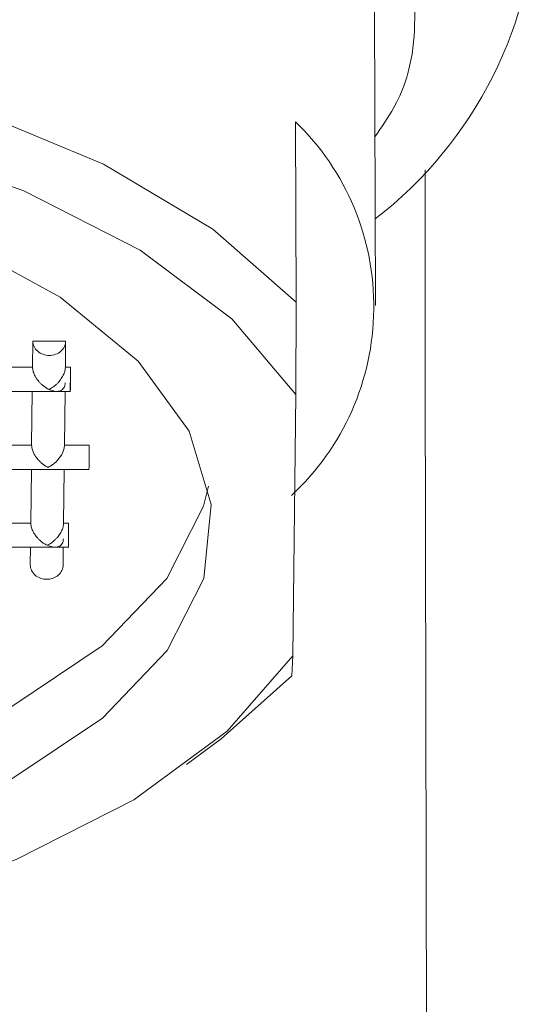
# Model space of a CAD drawing. Header units: millimetres. Extents: x 220.184 to 220.327, y 142.8 to 143.061.
# Tile 3 of 5: x 220.32021 to 220.32653, y 143.01297 to 143.02498. Entities that reach past the tile are written whole.
import ezdxf

# ---------------------------------------------------------------- set-up
doc = ezdxf.new("R2010")
doc.units = ezdxf.units.MM
doc.layers.add('SANINDUSA', color=3, linetype='Continuous')

msp = doc.modelspace()

# ---------------------------------------------------------------- linework, layer by layer
at = {"layer": 'SANINDUSA', "linetype": 'Continuous', "lineweight": 15}
for p, q in [((220.3245535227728, 143.0214941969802), (220.324541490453, 143.0251016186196)), ((220.3235867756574, 143.0215336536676), (220.3235794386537, 143.0237333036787)), ((220.323580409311, 143.0204085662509), (220.3235867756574, 143.0215336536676)), ((220.3203749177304, 143.0210594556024), (220.3203712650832, 143.0207399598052)), ((220.3207749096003, 143.0210594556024), (220.3203749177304, 143.0210594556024)), ((220.3207712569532, 143.0207399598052), (220.3207749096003, 143.0210594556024)), ((220.3203712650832, 143.0207399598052), (220.3187712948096, 143.0207399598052)), ((220.320832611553, 143.0207399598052), (220.3207712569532, 143.0207399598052)), ((220.3185634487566, 143.0204449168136), (220.3205770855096, 143.0204449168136)), ((220.3203678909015, 143.0204449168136), (220.3203603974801, 143.0197894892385)), ((220.3205639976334, 143.0204449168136), (220.3208357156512, 143.0204449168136)), ((220.3207603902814, 143.0197894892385), (220.3207678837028, 143.0204449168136)), ((220.323580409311, 143.0204085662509), (220.3235439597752, 143.0172206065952)), ((220.3203603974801, 143.0197894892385), (220.3187604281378, 143.0197894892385)), ((220.3210603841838, 143.0197894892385), (220.3207603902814, 143.0197894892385)), ((220.3185525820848, 143.0194944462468), (220.3205662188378, 143.0194944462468)), ((220.3203570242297, 143.0194944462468), (220.320349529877, 143.0188390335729)), ((220.3205531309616, 143.0194944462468), (220.3210636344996, 143.0194944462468)), ((220.3207495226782, 143.0188390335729), (220.3207570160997, 143.0194944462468)), ((220.320349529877, 143.0188390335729), (220.3187495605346, 143.0188390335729)), ((220.3208108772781, 143.0188390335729), (220.3207495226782, 143.0188390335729)), ((220.3185417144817, 143.0185439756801), (220.3205553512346, 143.0185439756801)), ((220.3203461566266, 143.0185439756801), (220.3203437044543, 143.0183294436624)), ((220.3205422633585, 143.0185439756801), (220.3208139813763, 143.0185439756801)), ((220.3207436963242, 143.0183294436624), (220.3207461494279, 143.0185439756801)), ((220.3235346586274, 143.0169753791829), (220.3235439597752, 143.0172206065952)), ((220.3226702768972, 143.0162081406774), (220.3235346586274, 143.0169753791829)), ((220.3222505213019, 143.0158951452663), (220.3226702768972, 143.0162081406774))]:
    msp.add_line(p, q, dxfattribs=at)
at = {"layer": 'SANINDUSA', "linetype": 'Continuous', "lineweight": 15, "flags": 128}
for points in [[(220.3235867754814, 143.021533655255), (220.3225713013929, 143.0224251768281), (220.3212380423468, 143.0232160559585), (220.3196293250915, 143.0238811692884), (220.3177962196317, 143.0243994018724), (220.3157969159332, 143.0247543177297), (220.313694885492, 143.0249346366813), (220.311556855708, 143.0249346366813), (220.3094507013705, 143.0247543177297), (220.3074432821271, 143.0243994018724), (220.3055983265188, 143.0238811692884), (220.3039743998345, 143.0232160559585), (220.3026230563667, 143.0224251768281), (220.3015871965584, 143.021533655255)], [(220.3015808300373, 143.0204085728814), (220.3023807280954, 143.021328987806), (220.3035173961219, 143.0221662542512), (220.304953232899, 143.0228926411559), (220.306640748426, 143.0234841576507), (220.308524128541, 143.0239212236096), (220.3105410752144, 143.0241893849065), (220.3126248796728, 143.0242797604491), (220.3147066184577, 143.0241893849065), (220.3167174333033, 143.0239212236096), (220.3185908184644, 143.0234841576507), (220.3202648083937, 143.0228926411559), (220.3216840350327, 143.0221662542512), (220.3228015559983, 143.021328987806), (220.3235804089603, 143.0204085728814)], [(220.312562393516, 143.0235668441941), (220.3144548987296, 143.023485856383), (220.3162790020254, 143.0232360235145), (220.3179687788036, 143.0228264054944), (220.3194631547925, 143.0222717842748), (220.3207081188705, 143.0215922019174), (220.321658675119, 143.020812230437), (220.3222804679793, 143.0199600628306), (220.3225510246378, 143.0190664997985), (220.3224605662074, 143.0181638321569), (220.3220123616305, 143.0172846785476), (220.3212226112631, 143.0164608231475), (220.3201198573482, 143.0157220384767), (220.318743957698, 143.015095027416), (220.3171446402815, 143.0146024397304), (220.3153797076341, 143.0142620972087), (220.3135129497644, 143.0140862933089), (220.3116118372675, 143.0140813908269), (220.3097450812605, 143.0142475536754), (220.3079801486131, 143.0145787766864)], [(220.3261640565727, 142.878957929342), (220.3260670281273, 142.889431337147), (220.3259740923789, 142.8996247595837), (220.3258861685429, 142.9095272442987), (220.325803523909, 142.9191334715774), (220.3257260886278, 142.9284414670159), (220.325653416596, 142.936716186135), (220.325554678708, 142.9480665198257), (220.3254684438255, 142.9587293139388), (220.3253941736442, 142.968697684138), (220.3253316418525, 142.9779316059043), (220.3252808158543, 142.9863549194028), (220.3252407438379, 142.9940074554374), (220.3252104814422, 143.0010106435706), (220.3251881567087, 143.0073099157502), (220.3251693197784, 143.0145760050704), (220.3251607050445, 143.020663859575), (220.3251604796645, 143.023145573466)], [(220.3026039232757, 143.0192213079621), (220.3026612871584, 143.0189925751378), (220.3031094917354, 143.0181157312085), (220.3038992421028, 143.0172959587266), (220.305001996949, 143.0165628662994), (220.3063778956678, 143.0159429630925), (220.3079772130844, 143.0154586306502), (220.3097421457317, 143.0151274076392), (220.3116089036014, 143.0149612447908), (220.3135100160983, 143.0149661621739), (220.3153767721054, 143.0151419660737), (220.3171417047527, 143.0154823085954), (220.3187410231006, 143.0159748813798), (220.3201169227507, 143.0166018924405), (220.3212196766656, 143.0173406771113), (220.322009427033, 143.0181645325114), (220.32245763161, 143.0190436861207), (220.3225179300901, 143.0192877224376)], [(220.3235439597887, 143.0172206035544), (220.3227440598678, 143.0163001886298), (220.3216073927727, 143.0154629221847), (220.3201715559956, 143.0147365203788), (220.3184840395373, 143.0141450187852), (220.3166006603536, 143.0137079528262), (220.3145837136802, 143.0134397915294), (220.3124999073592, 143.0133494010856), (220.3104181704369, 143.0134397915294), (220.3084073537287, 143.0137079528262), (220.3065339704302, 143.0141450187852), (220.3048599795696, 143.0147365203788), (220.3034407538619, 143.0154629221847), (220.302323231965, 143.0163001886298), (220.3015443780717, 143.0172206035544)]]:
    msp.add_lwpolyline(points, dxfattribs=at)
at = {"layer": 'SANINDUSA', "linetype": 'Continuous', "lineweight": 15}
for centre, radius, start, end in [((220.3214271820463, 143.0265803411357), 0.005100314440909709, 307.7546348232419, 358.7917518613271), ((220.3213905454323, 143.0214788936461), 0.003142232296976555, 312.8450933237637, 45.8447883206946)]:
    msp.add_arc(centre, radius, start, end, dxfattribs=at)
for points, knots in [([(220.3126097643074, 143.0310271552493), (220.3134255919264, 143.0310035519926), (220.3150596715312, 143.0309562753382), (220.3174138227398, 143.0305998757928), (220.3195801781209, 143.0300482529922), (220.3214770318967, 143.0293016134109), (220.3230287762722, 143.0283953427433), (220.324177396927, 143.0273605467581), (220.3248873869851, 143.0262379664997), (220.3250912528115, 143.0250720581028), (220.3249694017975, 143.0241578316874), (220.3246287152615, 143.023668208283), (220.3245466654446, 143.023550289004)], [0, 0, 0, 0, 0.1069891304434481, 0.214296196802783, 0.3217346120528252, 0.4287205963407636, 0.5362915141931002, 0.6432503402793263, 0.7507264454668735, 0.857973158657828, 0.9657947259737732, 1, 1, 1, 1]), ([(220.3207749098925, 143.0210594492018), (220.3207750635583, 143.0210133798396), (220.3207536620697, 143.020967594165), (220.320679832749, 143.0209024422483), (220.3206278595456, 143.0208834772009), (220.3205231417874, 143.0208834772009), (220.3204710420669, 143.0209024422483), (220.3203967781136, 143.020967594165), (220.3203750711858, 143.0210133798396), (220.3203749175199, 143.0210594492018)], [0, 0, 0, 0, 0.25, 0.25, 0.5, 0.5, 0.75, 0.75, 1, 1, 1, 1]), ([(220.3205707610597, 143.0204689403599), (220.3205578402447, 143.0204758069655), (220.3205335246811, 143.0204887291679), (220.3205000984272, 143.0205140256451), (220.3204718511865, 143.0205394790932), (220.3204487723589, 143.0205638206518), (220.3204284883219, 143.0205888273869), (220.3204107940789, 143.0206153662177), (220.3203917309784, 143.0206506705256), (220.3203751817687, 143.0206935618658), (220.3203725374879, 143.0207248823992), (220.3203712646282, 143.0207399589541)], [0, 0, 0, 0, 0.1449965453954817, 0.2728676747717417, 0.3836693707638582, 0.477492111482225, 0.5544904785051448, 0.6469410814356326, 0.7316704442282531, 0.8708360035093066, 1, 1, 1, 1]), ([(220.3205707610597, 143.0204689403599), (220.3205839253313, 143.0204757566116), (220.3206086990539, 143.0204885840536), (220.3206429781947, 143.0205136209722), (220.3206714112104, 143.0205390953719), (220.3206941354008, 143.0205636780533), (220.3207197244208, 143.0205958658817), (220.3207459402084, 143.0206378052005), (220.3207673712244, 143.0206916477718), (220.3207700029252, 143.0207243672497), (220.3207712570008, 143.0207399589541)], [0, 0, 0, 0, 0.145094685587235, 0.2730523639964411, 0.3839290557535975, 0.4778153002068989, 0.5548657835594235, 0.7205398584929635, 0.8668297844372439, 1, 1, 1, 1]), ([(220.3208304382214, 143.0205498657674), (220.3208305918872, 143.0205037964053), (220.3208308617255, 143.0204682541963), (220.3208314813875, 143.0204382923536), (220.3208318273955, 143.0204440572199), (220.3208323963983, 143.0204938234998), (220.3208326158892, 143.020537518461), (220.3208328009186, 143.0206378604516), (220.3208327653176, 143.020693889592), (220.3208326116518, 143.0207399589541)], [0, 0, 0, 0, 0.25, 0.25, 0.5, 0.5, 0.75, 0.75, 1, 1, 1, 1]), ([(220.3207690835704, 143.0205498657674), (220.3207684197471, 143.0205391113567), (220.3207670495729, 143.0205169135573), (220.3207555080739, 143.020489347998), (220.3207369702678, 143.0204668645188), (220.3207051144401, 143.0204479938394), (220.3206506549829, 143.0204402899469), (220.3206005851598, 143.0204582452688), (220.3205707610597, 143.0204689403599)], [0, 0, 0, 0, 0.09926001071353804, 0.2048790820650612, 0.3198288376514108, 0.4464254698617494, 0.6702632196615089, 1, 1, 1, 1]), ([(220.3205598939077, 143.0195184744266), (220.3205469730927, 143.0195253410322), (220.3205226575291, 143.0195382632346), (220.3204892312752, 143.0195635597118), (220.3204609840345, 143.01958901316), (220.3204379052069, 143.0196133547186), (220.3204176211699, 143.0196383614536), (220.320399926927, 143.0196649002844), (220.3203808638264, 143.0197002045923), (220.3203643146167, 143.0197430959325), (220.320361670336, 143.0197744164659), (220.3203603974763, 143.0197894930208)], [0, 0, 0, 0, 0.1449965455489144, 0.2728676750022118, 0.3836693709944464, 0.4774921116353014, 0.5544904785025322, 0.6469410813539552, 0.7316704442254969, 0.8708360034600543, 1, 1, 1, 1]), ([(220.3205598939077, 143.0195184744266), (220.3205730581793, 143.0195252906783), (220.3205978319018, 143.0195381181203), (220.3206321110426, 143.0195631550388), (220.3206605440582, 143.0195886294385), (220.3206832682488, 143.0196132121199), (220.3207088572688, 143.0196453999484), (220.3207350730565, 143.0196873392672), (220.3207565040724, 143.0197411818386), (220.3207591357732, 143.0197739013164), (220.3207603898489, 143.0197894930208)], [0, 0, 0, 0, 0.1450946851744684, 0.2730523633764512, 0.3839290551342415, 0.4778152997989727, 0.5548657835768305, 0.7205398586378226, 0.8668297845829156, 1, 1, 1, 1]), ([(220.321059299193, 143.0194973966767), (220.3210593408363, 143.0194965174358), (220.3210595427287, 143.0194922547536), (220.3210598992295, 143.0195153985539), (220.3210602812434, 143.0195645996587), (220.3210605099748, 143.019635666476), (220.321060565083, 143.0197160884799), (220.3210604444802, 143.0197650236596), (220.3210603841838, 143.0197894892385)], [0, 0, 0, 0, 0.04941110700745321, 0.2395518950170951, 0.4296330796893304, 0.6197839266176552, 0.8099075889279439, 1, 1, 1, 1]), ([(220.3205490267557, 143.0185680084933), (220.3205361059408, 143.0185748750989), (220.3205117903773, 143.0185877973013), (220.3204783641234, 143.0186130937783), (220.3204501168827, 143.0186385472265), (220.3204270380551, 143.0186628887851), (220.320406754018, 143.0186878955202), (220.320389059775, 143.0187144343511), (220.3203699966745, 143.018749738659), (220.3203534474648, 143.0187926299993), (220.320350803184, 143.0188239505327), (220.3203495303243, 143.0188390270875)], [0, 0, 0, 0, 0.1449965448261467, 0.2728676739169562, 0.3836693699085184, 0.4774921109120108, 0.5544904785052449, 0.6469410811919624, 0.7316704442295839, 0.8708360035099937, 1, 1, 1, 1]), ([(220.3205490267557, 143.0185680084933), (220.3205621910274, 143.0185748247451), (220.32058696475, 143.0185876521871), (220.3206212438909, 143.0186126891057), (220.3206496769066, 143.0186381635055), (220.3206724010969, 143.0186627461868), (220.3206979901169, 143.0186949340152), (220.3207242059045, 143.0187368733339), (220.3207456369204, 143.0187907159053), (220.3207482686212, 143.0188234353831), (220.3207495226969, 143.0188390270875)], [0, 0, 0, 0, 0.1450946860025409, 0.2730523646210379, 0.3839290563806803, 0.4778153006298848, 0.5548657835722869, 0.7205398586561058, 0.8668297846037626, 1, 1, 1, 1]), ([(220.3208087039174, 143.0186489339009), (220.3208088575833, 143.0186028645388), (220.3208091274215, 143.0185673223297), (220.3208097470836, 143.018537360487), (220.3208100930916, 143.0185431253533), (220.3208106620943, 143.0185928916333), (220.3208108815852, 143.0186365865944), (220.3208110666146, 143.0187369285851), (220.3208110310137, 143.0187929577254), (220.3208108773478, 143.0188390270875)], [0, 0, 0, 0, 0.25, 0.25, 0.5, 0.5, 0.75, 0.75, 1, 1, 1, 1]), ([(220.3207473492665, 143.0186489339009), (220.3207466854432, 143.0186381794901), (220.3207453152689, 143.0186159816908), (220.32073377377, 143.0185884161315), (220.3207152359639, 143.0185659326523), (220.3206833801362, 143.0185470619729), (220.3206289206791, 143.0185393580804), (220.320578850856, 143.0185573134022), (220.3205490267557, 143.0185680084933)], [0, 0, 0, 0, 0.09926001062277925, 0.2048790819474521, 0.3198288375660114, 0.4464254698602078, 0.6702632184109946, 1, 1, 1, 1]), ([(220.3203437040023, 143.0183294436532), (220.3203438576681, 143.0182833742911), (220.320365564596, 143.0182375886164), (220.3204398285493, 143.0181724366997), (220.3204919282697, 143.0181534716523), (220.320596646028, 143.0181534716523), (220.3206486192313, 143.0181724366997), (220.320722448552, 143.0182375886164), (220.3207438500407, 143.0182833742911), (220.3207436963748, 143.0183294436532)], [0, 0, 0, 0, 0.25, 0.25, 0.5, 0.5, 0.75, 0.75, 1, 1, 1, 1])]:
    msp.add_open_spline(points, degree=3, knots=knots, dxfattribs=at)

doc.saveas('drawing.dxf')
